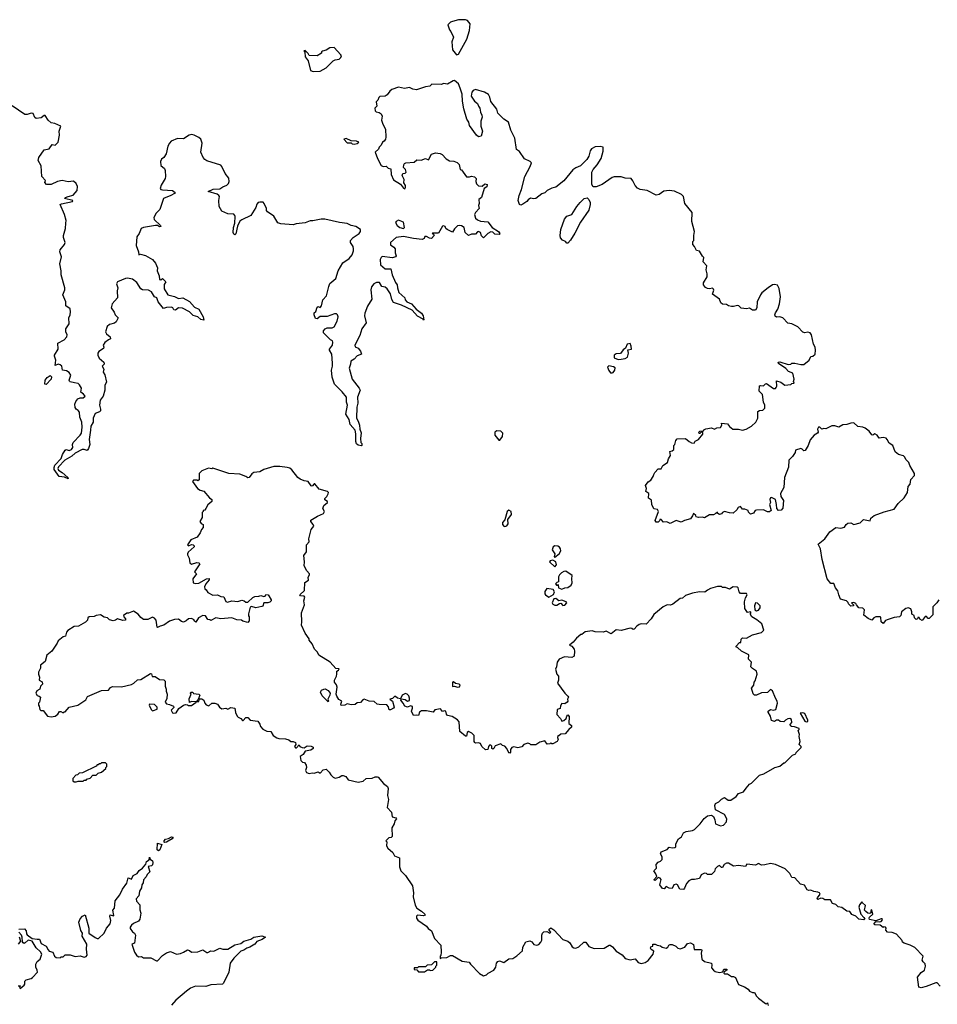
# Model space of a CAD drawing. Extents: x 2240384 to 2404287, y 351326 to 526670.
# Tile 76 of 256: x 2368101 to 2377246, y 361655 to 371467. Entities that reach past the tile are written whole.
import ezdxf

# ---------------------------------------------------------------- set-up
doc = ezdxf.new("R2010")
doc.units = 0

msp = doc.modelspace()

# ---------------------------------------------------------------- linework, layer by layer
at = {"layer": '0CON20XD'}
for points in [[(2372455, 371117.5), (2372475, 371122.5), (2372556.8, 371273.2), (2372585, 371360), (2372590, 371425), (2372565, 371460), (2372545, 371466.7), (2372475, 371466.7), (2372415, 371450), (2372395, 371443.3), (2372367.5, 371415), (2372383.3, 371365), (2372398.3, 371348.3), (2372423, 371293), (2372406.7, 371245), (2372415.9, 371165.9), (2372455, 371117.5)], [(2371025, 370948.8), (2371095, 370953.8), (2371155, 370987.5), (2371225, 371057.5), (2371245, 371067.5), (2371285, 371073.3), (2371300.7, 371089.3), (2371307.5, 371105), (2371302.5, 371115), (2371235, 371190), (2371193, 371187), (2371155, 371162.5), (2371118.3, 371151.7), (2371110, 371145), (2371108.3, 371131.7), (2371065, 371107.5), (2370985, 371110), (2370975, 371130), (2370945, 371160), (2370933, 371157), (2370941.7, 371141.7), (2370946.7, 371095), (2370977.5, 371057.5), (2371000.7, 370960.7), (2371025, 370948.8)], [(2376097, 366087), (2376082.5, 366195), (2376058.3, 366241.7), (2376125.9, 366294.1), (2376173.3, 366365), (2376235, 366406), (2376285, 366401.2), (2376321.7, 366408.3), (2376336.7, 366435), (2376355, 366450), (2376383, 366453), (2376415, 366438), (2376476, 366454), (2376510, 366485), (2376575.8, 366474.2), (2376585, 366500), (2376617.5, 366525), (2376715, 366562.5), (2376815, 366590), (2376857.5, 366645), (2376916.4, 366703.6), (2376950, 366755), (2376956.1, 366813.9), (2376975, 366840), (2376982.5, 366885), (2377017.5, 366925), (2377017.5, 366945), (2376973, 367023), (2376961.2, 367055), (2376935, 367082.5), (2376920.5, 367110.5), (2376909.5, 367119.5), (2376860, 367135), (2376825, 367160), (2376803.3, 367225), (2376767.3, 367247.3), (2376746.7, 367285), (2376736, 367296), (2376706.1, 367303.9), (2376665, 367297.5), (2376646.7, 367325), (2376625, 367340), (2376605, 367326.7), (2376595, 367330), (2376567.5, 367365), (2376527.5, 367397.5), (2376505, 367407.8), (2376455, 367414), (2376415, 367448), (2376385, 367446), (2376345, 367432), (2376305, 367431.2), (2376265, 367407.5), (2376225, 367421.2), (2376195, 367420), (2376135, 367390), (2376115, 367393.3), (2376095, 367386.7), (2376075.5, 367405.5), (2376062, 367405), (2376051.4, 367385), (2376057.5, 367355), (2376053.6, 367346.4), (2376017.5, 367325), (2375979.3, 367280.7), (2375958.8, 367225), (2375927.5, 367175), (2375915, 367170), (2375898.3, 367188.3), (2375885, 367192.5), (2375833.3, 367176.7), (2375830, 367155), (2375804, 367115), (2375765, 367076.7), (2375762.3, 367007.7), (2375722.5, 366905), (2375716.7, 366805), (2375682.5, 366745), (2375685.7, 366715.7), (2375713.8, 366675), (2375705, 366600), (2375690.7, 366579.3), (2375665, 366577.5), (2375647.5, 366595), (2375642, 366635), (2375632.5, 366685), (2375595, 366706.7), (2375585, 366702.5), (2375576.7, 366685), (2375582.5, 366655), (2375573.3, 366635), (2375590, 366575), (2375575, 366562.5), (2375555, 366562.5), (2375515, 366583.3), (2375445, 366580), (2375430, 366575), (2375415, 366550), (2375385, 366540), (2375365, 366560), (2375360, 366575), (2375329.3, 366589.3), (2375305, 366590), (2375285, 366616.7), (2375260, 366605), (2375248.3, 366581.7), (2375211.7, 366548.3), (2375175, 366551.2), (2375125, 366566.2), (2375104, 366556), (2375095, 366542.5), (2375075, 366537.5), (2375060, 366545), (2375055, 366560), (2375040, 366545), (2375015, 366533.3), (2374975, 366532.5), (2374925, 366502.5), (2374905, 366510), (2374865, 366507.5), (2374843, 366513), (2374840, 366525), (2374815, 366546.7), (2374806.7, 366523.3), (2374785, 366492.5), (2374725, 366477.5), (2374695, 366460), (2374645, 366477.5), (2374585, 366447.5), (2374551.7, 366461.7), (2374518.3, 366458.3), (2374495, 366487.5), (2374480, 366485), (2374478.3, 366471.7), (2374465, 366460), (2374445, 366460), (2374433.6, 366476.4), (2374467, 366567), (2374457, 366587), (2374421.2, 366591.2), (2374400, 366635), (2374397.7, 366677.7), (2374368.3, 366698.3), (2374370, 366745), (2374340, 366765), (2374347.5, 366795), (2374337.5, 366825), (2374365, 366861.2), (2374392, 366878), (2374415.9, 366914.1), (2374422, 366935), (2374431.2, 366955), (2374465, 366990), (2374495, 366990), (2374510, 367025), (2374557.5, 367055), (2374568.3, 367091.7), (2374586.4, 367123.6), (2374580, 367165), (2374605, 367170), (2374620, 367185), (2374620, 367225), (2374630, 367235), (2374640, 367275), (2374655, 367290), (2374735, 367292.5), (2374772.3, 367262.3), (2374795, 367251.2), (2374821.7, 367248.3), (2374833.9, 367266.1), (2374865, 367282.5), (2374910, 367335), (2374908.3, 367348.3), (2374895, 367360), (2374878.3, 367341.7), (2374871.7, 367341.7), (2374870, 367355), (2374880, 367365), (2374915, 367370), (2374920.7, 367379.3), (2374940.7, 367389.3), (2374995, 367400), (2375025, 367387.5), (2375048.8, 367401.2), (2375085, 367402), (2375100, 367425), (2375095, 367447.5), (2375155, 367440), (2375173.6, 367413.6), (2375207, 367387), (2375265, 367387.5), (2375305, 367377.5), (2375340, 367385), (2375395, 367416.7), (2375437.5, 367455), (2375458.8, 367495), (2375457.7, 367562.3), (2375475, 367572), (2375505.9, 367574.1), (2375526.7, 367595), (2375526.2, 367625), (2375513.9, 367653.9), (2375502.5, 367732.5), (2375470, 367765), (2375473, 367817), (2375485, 367822.5), (2375515, 367817.5), (2375532.5, 367837.5), (2375545, 367840), (2375615, 367793.3), (2375635, 367790), (2375641.7, 367801.7), (2375646.4, 367816.4), (2375645, 367867.5), (2375685, 367853.3), (2375725, 367824), (2375787.5, 367832.5), (2375795, 367840), (2375820, 367845), (2375812.5, 367862.5), (2375818, 367885), (2375805, 367943.8), (2375761.5, 367961.5), (2375735, 367992), (2375665, 368042), (2375660, 368055), (2375675, 368057.5), (2375758.3, 368031.7), (2375785, 368032.5), (2375797, 368043), (2375825, 368043.8), (2375885, 368030), (2375915, 368030), (2375967.5, 368075), (2375985, 368110), (2376007, 368113), (2376030, 368135), (2376032.5, 368175), (2376030, 368205), (2376012.5, 368235), (2375992.5, 368325), (2375980, 368345), (2375955, 368352.5), (2375925, 368347.5), (2375905, 368352.5), (2375855, 368407.5), (2375795, 368437.5), (2375755, 368442.5), (2375707.1, 368497.1), (2375677.3, 368507.3), (2375643.9, 368503.9), (2375631.7, 368511.7), (2375627.5, 368525), (2375632.5, 368545), (2375657.1, 368582.9), (2375673.8, 368635), (2375682, 368705), (2375669.3, 368789.3), (2375655, 368820), (2375625, 368828.8), (2375605, 368823.8), (2375560, 368795), (2375497.5, 368745), (2375482.5, 368725), (2375450, 368655), (2375446.1, 368593.9), (2375435, 368572.5), (2375403.6, 368573.6), (2375375, 368593.3), (2375345, 368586.2), (2375290.7, 368590.7), (2375267.5, 368615), (2375255, 368620), (2375215, 368607.5), (2375195, 368608.8), (2375166.4, 368616.4), (2375145, 368630), (2375105, 368633.3), (2375090, 368645), (2375075, 368682.5), (2375005, 368730), (2375018.3, 368771.7), (2375015, 368782.5), (2375005, 368790), (2374975, 368783.3), (2374955, 368786.7), (2374937, 368797), (2374917.5, 368825), (2374917.5, 368845), (2374952.5, 368905), (2374953, 368933), (2374942.5, 368975), (2374947.5, 369015), (2374912.5, 369055), (2374918.3, 369098.3), (2374905, 369110), (2374875, 369160), (2374845, 369167.5), (2374827, 369207), (2374810, 369225), (2374810, 369255), (2374820, 369265), (2374820, 369315), (2374827.5, 369355), (2374800, 369455), (2374802.5, 369545), (2374730, 369635), (2374716, 369705), (2374696.2, 369725), (2374627.7, 369757.7), (2374575, 369765.7), (2374521.3, 369758.7), (2374475, 369726), (2374445, 369718), (2374355, 369764.2), (2374285, 369776.2), (2374259.5, 369789.5), (2374235, 369813.3), (2374212.3, 369862.3), (2374195, 369883.3), (2374135, 369888.8), (2374095, 369901.2), (2374025, 369901.2), (2374005, 369893.3), (2373905, 369824.2), (2373845, 369801.2), (2373815, 369800), (2373804.5, 369825), (2373804.3, 369945.7), (2373816.8, 369973.2), (2373855, 370019.2), (2373895, 370082.5), (2373916.5, 370155), (2373917.5, 370195), (2373885, 370202.5), (2373835, 370200), (2373800.7, 370179.3), (2373785, 370160), (2373771.7, 370108.3), (2373753.8, 370075), (2373689.1, 370010.9), (2373645, 369992), (2373615, 369970), (2373525, 369860), (2373445, 369797.5), (2373405, 369787.5), (2373356.4, 369763.6), (2373335, 369742.5), (2373305, 369732.5), (2373243.6, 369686.4), (2373225, 369680), (2373192.3, 369687.7), (2373167, 369673), (2373156.4, 369653.6), (2373115, 369627.5), (2373095, 369620), (2373082.5, 369625), (2373070, 369665), (2373077.5, 369715), (2373103.3, 369775), (2373136.1, 369903.9), (2373190, 370005), (2373201.7, 370041.7), (2373190, 370055), (2373131.7, 370081.7), (2373081.7, 370151.7), (2373053.9, 370173.9), (2373036.7, 370285), (2372997.5, 370365), (2372972.5, 370445), (2372927.5, 370475), (2372866.2, 370535), (2372855, 370576.7), (2372795, 370652.5), (2372785.8, 370695.8), (2372771.7, 370721.7), (2372735, 370743.3), (2372645, 370770), (2372619.3, 370760.7), (2372608.8, 370745), (2372601.2, 370705), (2372632.5, 370655), (2372665, 370630), (2372672.5, 370605), (2372687.5, 370585), (2372693.3, 370545), (2372706.7, 370515), (2372710, 370495), (2372697.5, 370455), (2372696.7, 370405), (2372712.5, 370355), (2372700, 370305), (2372675, 370300), (2372652.5, 370315), (2372583, 370413), (2372577.5, 370445), (2372558.8, 370475), (2372528.8, 370578.8), (2372513.1, 370655), (2372509.4, 370725), (2372491.4, 370785), (2372475, 370827.5), (2372435, 370860), (2372421.7, 370858.3), (2372363.3, 370823.3), (2372325, 370830), (2372305, 370820), (2372207, 370823), (2372187, 370803), (2372145, 370796.7), (2372055, 370767.5), (2372020, 370775), (2371985, 370792.5), (2371935, 370781.2), (2371875, 370793.3), (2371809.5, 370770.5), (2371790, 370755), (2371765, 370717.5), (2371745, 370703.3), (2371689.3, 370700.7), (2371679.3, 370690.7), (2371670, 370665), (2371653, 370647), (2371660, 370605), (2371640, 370585), (2371645, 370560), (2371655, 370547.5), (2371685, 370543.3), (2371705, 370530), (2371713.3, 370505), (2371707.5, 370465), (2371720, 370425), (2371747.5, 370375), (2371750, 370295), (2371747.5, 370275), (2371733, 370257), (2371717.5, 370245), (2371702.5, 370215), (2371682.5, 370195), (2371676.7, 370175), (2371642.5, 370145), (2371666, 370085), (2371705, 370013.8), (2371725, 370003.8), (2371755, 370007.5), (2371775, 369987.5), (2371799.3, 369979.3), (2371803.3, 369925), (2371825, 369870), (2371896.4, 369826.4), (2371925, 369786.7), (2371938.8, 369781.2), (2371947.5, 369795), (2371945.7, 369815.7), (2371930.7, 369840.7), (2371932.5, 369875), (2371912.5, 369915), (2371920, 369935), (2371941.7, 369938.3), (2371951.7, 369948.3), (2371947.5, 369975), (2371927.5, 369995), (2371928.3, 370021.7), (2371937, 370033), (2371948.3, 370041.7), (2372031.7, 370048.3), (2372058.3, 370071.7), (2372101.7, 370068.3), (2372145, 370082.5), (2372175, 370070), (2372205, 370127.5), (2372245, 370140), (2372293, 370133), (2372313, 370123), (2372351.7, 370081.7), (2372385, 370060), (2372426.4, 370056.4), (2372460, 370045), (2372480, 370025), (2372490, 369975), (2372505, 369970), (2372555, 369900), (2372585, 369900), (2372605, 369907.5), (2372635, 369900), (2372650, 369885), (2372647.5, 369855), (2372655, 369830), (2372675, 369812.5), (2372711.7, 369808.3), (2372738.3, 369831.7), (2372760, 369825), (2372758.3, 369801.7), (2372730, 369785), (2372702.5, 369695), (2372677.5, 369675), (2372680, 369635), (2372672.5, 369615)], [(2368560.5, 369439.5), (2368564.2, 369465), (2368547, 369527), (2368504, 369625), (2368517.3, 369632.7), (2368627.5, 369655), (2368632.5, 369665), (2368547.5, 369685), (2368556.7, 369695), (2368583.3, 369705), (2368635, 369717.1), (2368673.8, 369765), (2368676.7, 369805), (2368663.3, 369835), (2368636.4, 369856.4), (2368585, 369850.9), (2368525, 369864.4), (2368477.5, 369855), (2368415, 369824.2), (2368370, 369825), (2368352.5, 369845), (2368360, 369865), (2368322.5, 369905), (2368315, 370010), (2368286.2, 370065), (2368292, 370095), (2368345, 370168.9), (2368395, 370179.2), (2368425, 370222.5), (2368455, 370216.7), (2368484.1, 370245.9), (2368499.1, 370315), (2368493.6, 370356.4), (2368512.5, 370405), (2368451.7, 370431.7), (2368415, 370438.8), (2368384.2, 370464.2), (2368355, 370510.8), (2368345, 370512.5), (2368315, 370490), (2368265, 370481.9), (2368252.4, 370492.4), (2368235, 370531.2), (2368215, 370534.2), (2368175, 370520.6), (2368153.1, 370523.1), (2368026.7, 370606.7)], [(2372672.5, 369615), (2372680, 369585), (2372642.5, 369545), (2372632.5, 369525), (2372645, 369490), (2372665, 369473.3), (2372695, 369460), (2372765, 369452.5), (2372810, 369395), (2372873.3, 369355), (2372887.5, 369335), (2372880, 369325), (2372835, 369328), (2372815, 369348.8), (2372795, 369351.4), (2372766.7, 369335), (2372725, 369292.5), (2372705, 369312.5), (2372692, 369345), (2372675, 369356), (2372665, 369353.8), (2372645, 369330), (2372605, 369328.8), (2372575, 369316.7), (2372540, 369345), (2372531.2, 369395), (2372505, 369411.2), (2372485, 369416.7), (2372465, 369412.5), (2372435, 369382.5), (2372415, 369350), (2372360, 369375), (2372347.5, 369387.5), (2372342.5, 369405), (2372325, 369412.5), (2372315, 369410), (2372275, 369340), (2372215, 369340), (2372212.5, 369335), (2372225, 369330), (2372232.5, 369315), (2372205, 369287.5), (2372185, 369290), (2372155, 369307.5), (2372140, 369305), (2372132.5, 369285), (2372112.3, 369277.7), (2372027.5, 369285), (2371925, 369306.9), (2371852.8, 369297.2), (2371796, 369245), (2371795, 369223.3), (2371829.1, 369199.1), (2371842, 369185), (2371844, 369145), (2371854, 369115), (2371848, 369105), (2371815, 369092.5), (2371715, 369105.7), (2371703.1, 369096.9), (2371693.5, 369076.5), (2371696.9, 369025), (2371745, 368985.6), (2371798.8, 368985), (2371813.1, 368925), (2371845, 368848.8), (2371864.5, 368824.5), (2371865.5, 368795), (2371879.3, 368749.3), (2371938.8, 368695), (2371944.2, 368675), (2371960, 368655), (2372005.4, 368635.4), (2372051.1, 368581.1), (2372105, 368543.8), (2372120.8, 368515), (2372130, 368475), (2372125, 368472.5), (2372121.2, 368481.2), (2372065, 368511.9), (2372011.2, 368571.2), (2371905, 368622.9), (2371825, 368647.5), (2371809.5, 368679.5), (2371795.7, 368735), (2371761.8, 368785), (2371745, 368801.8), (2371709.4, 368809.4), (2371687, 368847), (2371658.6, 368848.6), (2371631.2, 368835), (2371606.1, 368803.9), (2371600, 368775), (2371609.1, 368680.9), (2371568.8, 368611.2), (2371539.3, 368540.7), (2371538.8, 368515), (2371552.5, 368445), (2371510, 368385), (2371490, 368320), (2371442, 368225), (2371445, 368207.5), (2371473, 368193), (2371497.5, 368165), (2371507.5, 368135), (2371465, 368116.7), (2371435.8, 368084.2), (2371400, 368065), (2371398.5, 368035), (2371384.5, 367995), (2371414.4, 367884.4), (2371485, 367796.2), (2371494.3, 367775), (2371469.2, 367705), (2371470, 367645), (2371461.4, 367605), (2371458, 367495), (2371473.8, 367465), (2371486.7, 367425), (2371491.2, 367385), (2371505, 367350), (2371496.7, 367295), (2371500, 367255), (2371510, 367245), (2371510, 367225), (2371505, 367220), (2371475, 367227.5), (2371459.3, 367239.3), (2371450, 367265), (2371450.7, 367340.7), (2371443.3, 367375), (2371395, 367432.5), (2371384.2, 367484.2), (2371352.5, 367535), (2371368.8, 367625), (2371356.7, 367655), (2371358, 367705), (2371315, 367760), (2371238, 367835), (2371213.8, 367905), (2371210, 367975), (2371220, 368015), (2371220, 368045), (2371212, 368135), (2371190, 368175), (2371190, 368185), (2371217.1, 368225), (2371223.3, 368255), (2371217.7, 368267.7), (2371197.5, 368277.5), (2371130, 368345), (2371130, 368365), (2371145, 368387.5), (2371165, 368397.5), (2371215, 368396.7), (2371235, 368406.7), (2371265, 368462.5), (2371273.8, 368505), (2371270, 368525), (2371260, 368535), (2371237, 368537), (2371165, 368510), (2371095, 368510), (2371065, 368485.8), (2371050.5, 368490.5), (2371036.2, 368525), (2371037.5, 368545), (2371051.7, 368558.3), (2371065, 368602.5), (2371075, 368607.5), (2371095, 368600), (2371110, 368615), (2371122.5, 368675), (2371157.5, 368715), (2371180.7, 368809.3), (2371190.7, 368839.3), (2371250.7, 368889.3), (2371275, 368962.5), (2371320, 369045), (2371385, 369086.2), (2371414, 369125), (2371428, 369165), (2371428.8, 369185), (2371423.8, 369205), (2371398.8, 369245), (2371398.8, 369265), (2371423.6, 369296.4), (2371485, 369336.7), (2371496.2, 369355), (2371497, 369377), (2371452, 369405), (2371405, 369417.1), (2371365.9, 369435.9), (2371287.5, 369445), (2371142.3, 369477.7), (2371105, 369478.8), (2371023, 369463), (2370995, 369463.3), (2370945, 369442.5), (2370855, 369432.5), (2370825, 369423.3), (2370705, 369433.3), (2370675, 369442.5), (2370635, 369507.5), (2370570.7, 369550.7), (2370562.5, 369565), (2370562.5, 369585), (2370538.8, 369635), (2370527, 369647), (2370495, 369650), (2370477.5, 369645), (2370465, 369630), (2370453.8, 369595), (2370405, 369516.7), (2370315, 369474), (2370295, 369458), (2370272.1, 369407.9), (2370256.6, 369333.4), (2370245, 369322), (2370235, 369328), (2370230, 369345), (2370232.5, 369395), (2370245, 369440), (2370250, 369505), (2370246.1, 369516.1), (2370235, 369527.5), (2370175, 369533.3), (2370115, 369557.5), (2370090, 369605), (2370086.7, 369665), (2370092.5, 369705), (2370087.5, 369715), (2370068.9, 369728.9), (2369980, 369755), (2370030.7, 369779.3), (2370095, 369781.2), (2370125, 369802.5), (2370165, 369818.8), (2370183.3, 369835), (2370190, 369855), (2370185.9, 369885.9), (2370148.8, 369935), (2370116.2, 370005), (2370105, 370016.7), (2369965, 370060), (2369945, 370073.3), (2369928.8, 370095), (2369906, 370145), (2369920, 370235), (2369905, 370276.2), (2369885, 370293.3), (2369840, 370315), (2369815, 370322.5), (2369790, 370315), (2369735, 370280), (2369675, 370283.3), (2369612.5, 370255), (2369593.9, 370236.1), (2369577.5, 370205), (2369560.7, 370129.3), (2369537.5, 370095), (2369515, 370077.5), (2369503.8, 370055), (2369507.5, 370015), (2369543, 369983), (2369552.5, 369965), (2369553.3, 369905), (2369552.5, 369885), (2369511.7, 369818.3), (2369500, 369785), (2369507.5, 369775), (2369525, 369770.8), (2369625, 369765.7), (2369650, 369745), (2369642.5, 369735), (2369606.2, 369715), (2369533.3, 369685), (2369497.5, 369575), (2369460.7, 369539.3), (2369437.5, 369495), (2369442.5, 369475), (2369503.8, 369415), (2369506.7, 369405), (2369495, 369402.9), (2369474.4, 369414.4), (2369455.6, 369415.6), (2369335, 369397.5), (2369312.5, 369385), (2369292.5, 369335), (2369268.3, 369301.7), (2369263, 369217), (2369286.7, 369155), (2369290, 369125), (2369305, 369130), (2369355, 369116.7), (2369425, 369077.5), (2369455, 369040), (2369473.8, 368995), (2369470, 368965), (2369490, 368915), (2369495, 368877.5), (2369507, 368873), (2369525, 368887.5), (2369557.5, 368855), (2369541.7, 368828.3), (2369541.2, 368785), (2369576.1, 368726.1), (2369645, 368707.5), (2369685, 368688.6), (2369726.4, 368696.4), (2369795, 368658.8), (2369845, 368601.2), (2369885, 368582.5), (2369928.8, 368505), (2369937, 368473), (2369905, 368480), (2369875.9, 368505.9), (2369828.8, 368518.8), (2369793.3, 368555), (2369725, 368592.5), (2369685, 368594), (2369655, 368571.2), (2369637.5, 368575), (2369628.8, 368595), (2369615, 368601.2), (2369565, 368600), (2369535, 368587.5), (2369480, 368655), (2369466.7, 368695), (2369445, 368706.7), (2369413.3, 368755), (2369385, 368771.2), (2369325, 368773.8), (2369307.5, 368785), (2369269.5, 368849.5), (2369225, 368881.2), (2369175, 368891.2), (2369155, 368888.8), (2369077, 368853), (2369067.5, 368835), (2369080, 368795), (2369073.8, 368766.2), (2369076.2, 368695), (2369023.3, 368635), (2369013.8, 368595), (2369042.7, 368552.7), (2369054.2, 368524.2), (2369082.5, 368495), (2369063.3, 368455), (2369045.8, 368444.2), (2368995, 368430), (2368971.7, 368408.3), (2368956.7, 368355), (2368965, 368337.5), (2369002.5, 368305), (2369007.5, 368285), (2368985, 368276.7), (2368950.5, 368249.5), (2368932.5, 368225), (2368938.8, 368205), (2368935, 368190), (2368888.6, 368161.4), (2368878.8, 368145), (2368880, 368125), (2368894.3, 368094.3), (2368940, 368055), (2368943.3, 368045), (2368942.5, 368035), (2368924.1, 368014.1), (2368940, 367985), (2368933.8, 367955), (2368948.8, 367928.8), (2368968, 367855), (2368949.4, 367825), (2368950.8, 367775), (2368934.4, 367715.6), (2368903.9, 367673.9), (2368896.2, 367625), (2368906.7, 367585), (2368905, 367570), (2368895, 367557.5), (2368855, 367542.5), (2368832, 367495), (2368833.3, 367455), (2368809.2, 367415), (2368808.6, 367375), (2368792, 367285), (2368798.8, 367235), (2368786.7, 367193.3), (2368775, 367172.5), (2368745, 367183.3), (2368725, 367183.3), (2368653.1, 367146.9), (2368622.2, 367117.8), (2368551.2, 367078.8), (2368488.9, 367011.1), (2368482.5, 366995), (2368488.1, 366978.1), (2368525, 366955.4), (2368582, 366905), (2368585, 366890), (2368546.8, 366906.8), (2368495.6, 366915.6), (2368444.4, 366985), (2368443.6, 367005), (2368452.1, 367027.9), (2368515.7, 367095), (2368527.1, 367132.9), (2368555, 367177.5), (2368565, 367182.5), (2368595, 367174.3), (2368618.8, 367185), (2368630, 367205), (2368626.2, 367235), (2368635.8, 367255), (2368705, 367326), (2368715.7, 367345.7), (2368722.9, 367405), (2368720, 367455), (2368700, 367505), (2368696.7, 367555), (2368685, 367572.5), (2368662.5, 367585), (2368653.9, 367603.9), (2368652, 367635), (2368659.3, 367660.7), (2368680.7, 367689.3), (2368705, 367700), (2368735, 367697.5), (2368752.5, 367715), (2368737.5, 367735), (2368710, 367755), (2368716.2, 367795), (2368698.3, 367828.3), (2368685, 367840), (2368647.3, 367847.3), (2368605, 367856.7), (2368596.7, 367865), (2368593.3, 367875), (2368610, 367925), (2368595, 367950), (2368567.3, 367967.3), (2368527.5, 367975), (2368520, 368015), (2368505, 368028.6), (2368485, 368032.5), (2368455, 368020), (2368461.2, 368075), (2368446.7, 368115), (2368446.7, 368125), (2368486, 368185), (2368480, 368245), (2368543.3, 368275), (2368570, 368305), (2368573.3, 368325), (2368560, 368355), (2368560, 368385), (2368593.3, 368435), (2368592, 368495), (2368604.2, 368525), (2368608, 368555), (2368603.3, 368585), (2368560, 368615), (2368560, 368655), (2368531.2, 368725), (2368552, 368775), (2368552.5, 368795), (2368513.3, 368925), (2368513.8, 368965), (2368502, 369035), (2368518, 369105), (2368502, 369155), (2368503.8, 369175), (2368546.2, 369225), (2368556, 369245), (2368538, 369295), (2368538, 369315), (2368556.2, 369385), (2368560.5, 369439.5)], [(2371435, 370227.5), (2371465, 370233.3), (2371480, 370245), (2371456.4, 370256.4), (2371405, 370260), (2371355, 370282.5), (2371330, 370275), (2371365, 370240), (2371405, 370240), (2371415, 370230), (2371435, 370227.5)], [(2373565, 369240), (2373555, 369240), (2373540, 369255), (2373509.3, 369269.3), (2373492.3, 369292.3), (2373486.5, 369315), (2373495.5, 369375), (2373530.9, 369479.1), (2373552.5, 369507.5), (2373602.5, 369525), (2373653.9, 369606.1), (2373687.5, 369645), (2373727.5, 369685), (2373755, 369692.5), (2373772.5, 369675), (2373787.5, 369645), (2373787.5, 369625), (2373771.7, 369568.3), (2373689.3, 369450.7), (2373635, 369340), (2373591.2, 369268.8), (2373565, 369240)], [(2371925, 369384.4), (2371937.1, 369395), (2371925, 369448.8), (2371877.5, 369467.5), (2371852.5, 369455), (2371847.5, 369445), (2371863.3, 369415), (2371890, 369395), (2371925, 369384.4)], [(2374065, 368080), (2374095, 368082.5), (2374135, 368091.2), (2374160, 368105), (2374170, 368145), (2374163, 368177), (2374197.5, 368185), (2374196.2, 368215), (2374185, 368241.2), (2374154.2, 368235), (2374137.5, 368195), (2374115, 368176.2), (2374088.8, 368141.2), (2374044, 368136), (2374026.4, 368123.6), (2374026.7, 368096.7), (2374065, 368080)], [(2374005, 367946.2), (2374015, 367951.2), (2374032.5, 367975), (2374035, 367997.5), (2374018.8, 368008.8), (2373972.5, 368017.5), (2373960, 368005), (2373971.7, 367971.7), (2373989.3, 367949.3), (2374005, 367946.2)], [(2368365, 367830), (2368352.5, 367835), (2368356.2, 367875), (2368375, 367900), (2368405, 367920), (2368417, 367907), (2368413.8, 367885), (2368365, 367830)], [(2372885, 367277.5), (2372914.3, 367315), (2372917.1, 367345), (2372895, 367367.5), (2372855, 367370), (2372836.2, 367355), (2372838, 367325), (2372875, 367277.5), (2372885, 367277.5)], [(2371122.5, 366595), (2371132.5, 366625), (2371167.5, 366655), (2371170, 366665), (2371143.6, 366683.6), (2371142.5, 366695), (2371162.5, 366715), (2371177, 366743), (2371180, 366755), (2371170, 366765), (2371085, 366787.5), (2371041.7, 366841.7), (2371035, 366842.5), (2371015, 366818.8), (2371005, 366823.3), (2370975, 366863.3), (2370935, 366871.2), (2370895, 366888.8), (2370874.1, 366904.1), (2370815, 366982.5), (2370795, 366996.7), (2370766.1, 367006.1), (2370695, 367013.8), (2370635, 367013.3), (2370534.2, 366985.8), (2370495, 366961.2), (2370436.1, 366953.9), (2370415, 366942.5), (2370387.5, 366905), (2370375, 366902.5), (2370356, 366916), (2370296.4, 366936.4), (2370185, 366943.3), (2370025, 366997.5), (2370015, 366992.5), (2369983, 366997), (2369915, 366970), (2369890, 366945), (2369888.3, 366881.7), (2369875, 366872.5), (2369867.5, 366877.5), (2369833, 366877), (2369822.5, 366865), (2369873.6, 366793.6), (2369898.3, 366778.3), (2369935, 366767.5), (2369991.7, 366701.7), (2370016.7, 366686.7), (2370016.7, 366665), (2369977, 366633), (2369957.5, 366595), (2369945, 366580), (2369930, 366575), (2369930, 366565), (2369920, 366555), (2369920, 366505), (2369897.5, 366465), (2369910, 366445), (2369930, 366435), (2369930, 366405), (2369913, 366387), (2369900, 366355), (2369869.3, 366310.7), (2369807, 366283), (2369772.5, 366235), (2369785, 366222.5), (2369815, 366236.7), (2369830, 366235), (2369840, 366225), (2369840, 366215), (2369780.7, 366159.3), (2369772.5, 366145), (2369773, 366133), (2369791.7, 366101.7), (2369797.5, 366055), (2369815, 366042.5), (2369865, 366056.7), (2369885.8, 366055.8), (2369896.2, 366045), (2369842.5, 365965), (2369862.5, 365945), (2369827.5, 365895), (2369830, 365855), (2369855, 365847.5), (2369885, 365851.2), (2369964.5, 365895.5), (2369989.7, 365899.7), (2369990, 365885), (2369955.8, 365845), (2369942.9, 365815), (2369946.4, 365796.4), (2369960, 365785), (2369975, 365757.5), (2370025, 365732.5), (2370073, 365737), (2370105, 365720), (2370137, 365717), (2370155, 365670), (2370171.7, 365661.7), (2370215, 365677.5), (2370275, 365668.8), (2370315, 365682.5), (2370336.7, 365676.7), (2370355, 365662.5), (2370375, 365662.5), (2370425, 365710), (2370445, 365720), (2370485, 365722.5), (2370505, 365730), (2370535, 365720), (2370546.4, 365723.6), (2370555, 365740), (2370577, 365737), (2370582.5, 365725), (2370606.7, 365685), (2370607.5, 365675), (2370595, 365663.3), (2370575, 365656.7), (2370535, 365656.2), (2370525.8, 365624.2), (2370515, 365620), (2370455, 365606.7), (2370411.7, 365618.3), (2370397.7, 365612.3), (2370380, 365545), (2370380, 365525), (2370387.5, 365515), (2370386.7, 365475), (2370375, 365460), (2370325, 365472.5), (2370311.7, 365481.7), (2370265, 365486.7), (2370215, 365506.2), (2370105, 365496.7), (2370055, 365507.5), (2370005, 365480), (2369997, 365487), (2369975, 365490), (2369952.5, 365525), (2369925, 365531.2), (2369882.5, 365505), (2369857, 365463), (2369840, 365475), (2369840, 365485), (2369815, 365500), (2369785, 365496.7), (2369760, 365475), (2369735, 365463.8), (2369715, 365470), (2369685, 365493.3), (2369645, 365490), (2369595, 365473.3), (2369536.1, 365433.9), (2369500, 365425), (2369475, 365410), (2369470, 365415), (2369461.7, 365481.7), (2369445, 365502.5), (2369425, 365512.5), (2369379.3, 365490.7), (2369335, 365491.2), (2369308.3, 365508.3), (2369283, 365543), (2369235, 365572.5), (2369185, 365552.5), (2369168.3, 365551.7), (2369135, 365530), (2369137.5, 365515), (2369156.7, 365495), (2369155, 365482.5), (2369130.7, 365480.7), (2369075, 365497.5), (2369057.7, 365482.3), (2369034.1, 365475.9), (2368995.7, 365485.7), (2368975, 365506), (2368942.3, 365512.3), (2368905, 365536), (2368865, 365530), (2368845, 365520), (2368793, 365517), (2368780, 365505), (2368777, 365483), (2368757, 365463), (2368685.9, 365424.1), (2368645, 365420), (2368580.7, 365379.3), (2368567.5, 365365), (2368556.7, 365325), (2368533.9, 365316.1), (2368485, 365277.5), (2368476.1, 365253.9), (2368422.5, 365175), (2368373.3, 365135), (2368355, 365070), (2368310, 365035), (2368310, 365005), (2368290, 364965), (2368288, 364945), (2368297.5, 364915), (2368294.1, 364884.1), (2368325, 364870), (2368327.5, 364845), (2368307.5, 364825), (2368302.5, 364795), (2368271.7, 364778.3), (2368263.3, 364755), (2368275, 364732.5), (2368296.7, 364726.7), (2368310, 364715), (2368300, 364665), (2368290, 364655), (2368290, 364635), (2368297, 364627), (2368303, 364593), (2368313, 364583), (2368335, 364582.5), (2368378.1, 364528.1), (2368415, 364518.6), (2368453.2, 364526.8), (2368480, 364545), (2368498.3, 364571.7), (2368511.7, 364571.7), (2368535, 364560), (2368545, 364570), (2368555, 364570), (2368593, 364617), (2368680, 364635), (2368760.3, 364689.7), (2368776.4, 364723.6), (2368915, 364783.3), (2368985.9, 364784.1), (2369007, 364813), (2369025, 364822.5), (2369115, 364817.5), (2369215, 364842.5), (2369240, 364855), (2369275, 364887.5), (2369307, 364893), (2369405, 364952.5), (2369415, 364950), (2369423, 364923), (2369451.7, 364921.7), (2369493, 364893), (2369537, 364887), (2369550, 364875), (2369552.5, 364825), (2369562.5, 364795), (2369560, 364775), (2369572.5, 364745), (2369566.1, 364703.9), (2369550, 364665), (2369565, 364648), (2369595, 364643.3), (2369632.5, 364625), (2369636.7, 364613.3), (2369612.5, 364585), (2369625, 364561.2), (2369635, 364556.2), (2369660.7, 364559.3), (2369687, 364603), (2369735, 364636.2), (2369755, 364641.2), (2369775, 364640), (2369785, 364632.5), (2369815, 364633.3), (2369860, 364665), (2369860, 364670), (2369815, 364672.5), (2369792.5, 364662.5), (2369791.2, 364698.8), (2369810, 364745), (2369802.5, 364755), (2369806.7, 364766.7), (2369827, 364767), (2369832.5, 364752.5), (2369886.4, 364746.4), (2369897, 364737), (2369878.3, 364691.7), (2369860, 364670), (2369885, 364672.5), (2369891.7, 364698.3), (2369915, 364700), (2369937.5, 364687.5), (2369948, 364655), (2369960.8, 364640.8), (2369985, 364630), (2370015, 364657.5), (2370045, 364656.7), (2370072.5, 364645), (2370093.3, 364615), (2370115, 364600), (2370155, 364607.5), (2370175, 364597.5), (2370205, 364613.3), (2370245, 364607.5), (2370251.8, 364561.8), (2370267.7, 364527.7), (2370277.5, 364515), (2370303.6, 364503.6), (2370322.5, 364485), (2370330, 364485), (2370355, 364512.5), (2370375, 364512.5), (2370398.3, 364488.3), (2370476.1, 364476.1), (2370495.9, 364445.9), (2370500, 364425), (2370525, 364396.7), (2370565, 364377.5), (2370605, 364372.5), (2370627.5, 364335), (2370665, 364310), (2370685, 364302.5), (2370751.7, 364301.7), (2370785, 364290), (2370803, 364273), (2370825, 364273.3), (2370850, 364265), (2370852.5, 364245), (2370841.2, 364225), (2370850.5, 364210.5), (2370858.8, 364211.2), (2370885, 364240), (2370892.5, 364225), (2370915, 364212.9), (2370937.3, 364212.7), (2370965, 364232.5), (2371005, 364226.7), (2371025, 364217.5), (2371027.5, 364205), (2371001.2, 364188.8), (2370945, 364178.8), (2370926, 364144), (2370897.5, 364125), (2370902.5, 364085), (2370919.3, 364069.3), (2370940, 364065), (2370957, 364037), (2370960, 364015), (2370951.2, 363985), (2370958.8, 363965), (2370985, 363953.8), (2371015, 363962.5), (2371035, 363957.5), (2371075, 363972.5), (2371095, 363960), (2371125, 363992.5), (2371155, 363997.5), (2371185, 363970), (2371200.7, 363940.7), (2371225, 363917.5), (2371245, 363907.5), (2371285, 363917.5), (2371310, 363935), (2371325, 363936.7), (2371350, 363925), (2371375, 363892.5), (2371475, 363867.5), (2371525, 363880), (2371553, 363907), (2371615, 363907.5), (2371645, 363922.5), (2371663, 363923), (2371675, 363917.5), (2371727.5, 363855), (2371766, 363825), (2371772.5, 363805), (2371767.5, 363735), (2371777.5, 363695), (2371762.5, 363615), (2371805, 363570), (2371813.6, 363523.6), (2371850, 363515), (2371857.5, 363505), (2371840, 363485), (2371832.5, 363455), (2371810, 363415), (2371811.7, 363328.3), (2371801.7, 363318.3), (2371780, 363315), (2371750, 363285), (2371760, 363275), (2371757.5, 363235), (2371770.7, 363210.7), (2371818.3, 363168.3), (2371837.5, 363135), (2371886.7, 363115), (2371886.7, 363025), (2371900, 362985), (2371945, 362940), (2372015.8, 362835), (2372025.6, 362765), (2372022.9, 362725), (2372042.4, 362642.4), (2372058.8, 362615), (2372106.2, 362585), (2372140, 362555), (2372142.5, 362545), (2372125, 362536.7), (2372065, 362542.5), (2372056.7, 362533.3), (2372056.7, 362515), (2372070, 362495), (2372155, 362432.5), (2372170.7, 362410.7), (2372206.4, 362386.4), (2372235, 362310), (2372297.5, 362245), (2372302.5, 362175), (2372297.5, 362142.5), (2372290, 362135), (2372291.7, 362111.7), (2372305, 362120), (2372359.3, 362120.7), (2372395, 362142.5), (2372415, 362142.5), (2372510, 362085), (2372580, 362075), (2372592.5, 362055), (2372685, 361962.5), (2372725, 361940), (2372755, 361950), (2372770, 361965), (2372827.5, 361995), (2372846.7, 362025), (2372853.3, 362065), (2372865, 362082.5), (2372883, 362087), (2372926.4, 362073.6), (2372975, 362107.5), (2373015, 362112.5), (2373055, 362137.5), (2373110.7, 362189.3), (2373116.2, 362225), (2373145, 362278.8), (2373185, 362287.5), (2373206.4, 362276.4), (2373225, 362252.5), (2373255, 362243.8), (2373275, 362250), (2373295.8, 362274.2), (2373303.3, 362295), (2373303.8, 362345), (2373310, 362365), (2373325, 362376.7), (2373355, 362382.5), (2373385.7, 362364.3), (2373393.3, 362375), (2373377.5, 362395), (2373377.5, 362405), (2373393.6, 362416.4), (2373425, 362396.2), (2373515, 362300), (2373563, 362283), (2373585, 362266.7), (2373607.7, 362227.7), (2373625, 362216.7), (2373645, 362216.2), (2373672.7, 362227.3), (2373725, 362274.2)], [(2376433.6, 362533.6), (2376395, 362550), (2376375, 362580), (2376345, 362582.5), (2376295, 362620), (2376258.3, 362628.3), (2376235, 362650), (2376200, 362660), (2376180, 362695), (2376125, 362697.5), (2376105, 362710), (2376085, 362712.5), (2376055, 362700), (2376050, 362705), (2376052.5, 362715), (2376077, 362753), (2376072.5, 362765), (2376055, 362773.8), (2376015, 362778.8), (2375985, 362793.3), (2375965, 362790), (2375947.5, 362795), (2375923, 362843), (2375881.7, 362851.7), (2375827, 362917), (2375795, 362920), (2375775, 362960), (2375730, 363005), (2375635, 363050), (2375585, 363057.5), (2375526.4, 363043.6), (2375495, 363042.5), (2375465, 363060), (2375433, 363043), (2375348.3, 363051.7), (2375335, 363030), (2375265, 363040), (2375215, 363032.5), (2375165, 363062.5), (2375145, 363062.5), (2375121.7, 363048.3), (2375105, 363020), (2375095, 363020), (2375075, 363040), (2375055, 363027.5), (2375032.5, 363005), (2375025, 362980), (2374995, 362950), (2374955, 362950), (2374945, 362960), (2374925, 362962.5), (2374893.6, 362946.4), (2374875, 362910), (2374825, 362897.5), (2374795, 362897.5), (2374770, 362885), (2374745, 362860), (2374727, 362813), (2374715, 362800), (2374681.7, 362801.7), (2374657.5, 362845), (2374645, 362852.5), (2374620, 362845), (2374605, 362810), (2374575, 362812.5), (2374545, 362830), (2374525, 362807.5), (2374508.3, 362808.3), (2374480, 362845), (2374492.5, 362897.5), (2374485, 362912.5), (2374462.5, 362917.5), (2374435, 362890), (2374420, 362895), (2374451.7, 362928.3), (2374442.5, 362955), (2374420, 362985), (2374446.4, 363013.6), (2374445, 363050), (2374465, 363072.5), (2374488.8, 363081.2), (2374502.9, 363097.1), (2374504.2, 363124.2), (2374486.7, 363155), (2374492.5, 363175), (2374552.7, 363197.3), (2374575, 363220.8), (2374605, 363214.2), (2374631.7, 363218.3), (2374638.8, 363225), (2374640, 363255), (2374667.5, 363305), (2374696.7, 363323.3), (2374715, 363362.5), (2374743.6, 363376.4), (2374805, 363387.5), (2374825, 363397.5), (2374882.5, 363455), (2374921.7, 363508.3), (2374955, 363533.3), (2374995, 363540), (2375015, 363526.7), (2375030, 363495), (2375035, 363452.5), (2375084.7, 363434.6), (2375115, 363441.5), (2375145.3, 363475), (2375149.5, 363505), (2375125, 363545.8), (2375034.2, 363594.2), (2375028.8, 363635), (2375033.9, 363656.1), (2375068.3, 363671.7), (2375095, 363700), (2375123.6, 363716.4), (2375160.5, 363690.4), (2375189.5, 363690.4), (2375242.5, 363725), (2375265, 363757.5), (2375315, 363772.5), (2375340, 363810), (2375375, 363850), (2375395, 363857.5), (2375475, 363937.5), (2375517.7, 363952.3), (2375626.4, 364013.6), (2375675, 364030), (2375715, 364060), (2375725, 364060), (2375801.7, 364138.3), (2375835, 364150), (2375840, 364165), (2375890, 364215), (2375890, 364225), (2375870, 364245), (2375880, 364275), (2375870, 364325), (2375872.5, 364345), (2375860, 364385), (2375870, 364395), (2375870, 364405), (2375821.7, 364421.7), (2375793, 364423), (2375781.7, 364431.7), (2375780, 364445), (2375797.5, 364465), (2375793, 364493), (2375775, 364502.5), (2375755, 364500), (2375731.7, 364488.3), (2375715, 364470), (2375680, 364475), (2375665, 364487.5), (2375645, 364487.5), (2375625, 364472.5), (2375592.5, 364485), (2375582.5, 364525), (2375560, 364565), (2375560, 364575), (2375585, 364592.5), (2375615, 364588), (2375636, 364594), (2375653.8, 364655), (2375651.2, 364675), (2375632.5, 364705), (2375605, 364780), (2375585, 364793.3), (2375555, 364763.8), (2375495, 364757.5), (2375445, 364737.5), (2375425, 364737.5), (2375409.3, 364749.3), (2375393.3, 364806.7), (2375417.5, 364835), (2375422.5, 364865), (2375431.7, 364878.3), (2375451.2, 364945), (2375443.3, 364975), (2375405, 365001.2), (2375387, 365017), (2375395.8, 365065), (2375363.8, 365095), (2375368.3, 365138.3), (2375293.9, 365173.9), (2375255, 365210), (2375240, 365215), (2375240, 365225), (2375275, 365260), (2375288.3, 365261.7), (2375290, 365295), (2375303, 365307), (2375345, 365302.5), (2375403, 365337), (2375495, 365359.4), (2375516.5, 365385), (2375497.4, 365447.4), (2375447.7, 365487.7), (2375397.5, 365515), (2375380, 365545), (2375387, 365553), (2375386.4, 365566.4), (2375355, 365560), (2375328.3, 365598.3), (2375326.1, 365666.1), (2375334.4, 365705.6), (2375350, 365735), (2375345, 365750), (2375285, 365750), (2375270, 365765), (2375262.5, 365805), (2375253, 365813), (2375210, 365815), (2375175, 365793.3), (2375135, 365807.5), (2375105, 365810), (2375095, 365817.5), (2375055, 365820), (2374985, 365797.5), (2374955, 365782.5), (2374929.3, 365760.7), (2374875, 365766.7), (2374805, 365752.5), (2374735, 365730), (2374706.1, 365703.9), (2374685, 365700), (2374608.8, 365641.2), (2374588.3, 365631.7), (2374555, 365637.5), (2374515, 365617.5), (2374420.7, 365539.3), (2374393, 365497), (2374346.1, 365443.9), (2374295, 365446.2), (2374275, 365440), (2374250, 365425), (2374225, 365392.5), (2374215, 365390), (2374201.7, 365401.7), (2374185, 365402.5), (2374095, 365380), (2374045, 365386), (2373995, 365346), (2373946.2, 365373.8), (2373915, 365362.5), (2373835, 365367.5), (2373805, 365377.5), (2373735, 365367.5), (2373705, 365340), (2373695, 365340), (2373650, 365305), (2373616.4, 365263.6), (2373580, 365235), (2373605, 365222.5), (2373626.7, 365195), (2373631.2, 365175), (2373627.5, 365125), (2373605, 365111.2), (2373530.7, 365119.3), (2373477, 365093), (2373457.5, 365065), (2373451.7, 365018.3), (2373442.5, 364995), (2373453.3, 364945), (2373470, 364925), (2373470, 364885), (2373460, 364855), (2373532.5, 364755), (2373565, 364727.5), (2373570, 364715), (2373560, 364695), (2373562.5, 364675), (2373557.5, 364665), (2373535, 364650), (2373505, 364652.5), (2373489.5, 364630.5), (2373487.5, 364602.5), (2373457.5, 364592.5), (2373454.6, 364544.6), (2373491.2, 364505), (2373505, 364477.5), (2373525, 364482.5), (2373547.5, 364505), (2373553.3, 364526.7), (2373565, 364540), (2373577, 364523), (2373572.5, 364455), (2373600, 364435), (2373601.7, 364418.3), (2373572.5, 364395), (2373538.3, 364351.7), (2373493, 364347), (2373475, 364330), (2373465, 364330), (2373460, 364315), (2373467.5, 364295), (2373456.1, 364273.9), (2373415, 364250), (2373405, 364250), (2373395, 364260), (2373385, 364250), (2373358.3, 364248.3), (2373335, 364280), (2373285, 364267.5), (2373245, 364240), (2373195, 364240), (2373185, 364252.5), (2373165, 364256.2), (2373126.4, 364243.6), (2373105, 364222.5), (2373065, 364210), (2373025, 364220.6), (2373005.4, 364214.6), (2372992.9, 364195), (2372993, 364167), (2372985, 364157.5), (2372975, 364160), (2372955, 364206), (2372935, 364226.2), (2372913, 364233), (2372895, 364250), (2372839.3, 364230.7), (2372827.5, 364205), (2372815, 364197.5), (2372807.5, 364205), (2372806.4, 364226.4), (2372796, 364236), (2372784, 364236), (2372773.3, 364225), (2372767.5, 364195), (2372745, 364190), (2372707.5, 364225), (2372693.3, 364253.3), (2372675, 364262.5), (2372645, 364257.5), (2372637.5, 364265), (2372630, 364275), (2372630, 364335), (2372607.9, 364357.9), (2372575, 364373.8), (2372561.2, 364365), (2372555, 364327.5), (2372545, 364326.7), (2372487.5, 364375), (2372481.7, 364471.7), (2372465, 364490), (2372411.7, 364521.7), (2372365, 364533.3), (2372353.3, 364545), (2372347.5, 364575), (2372335, 364580), (2372315, 364572.5), (2372295, 364600), (2372240, 364590), (2372223, 364567), (2372155, 364580), (2372105, 364580), (2372086.7, 364565), (2372076.1, 364533.9), (2372055, 364537.5), (2372025, 364532.5), (2372004.4, 364575), (2372017.5, 364605), (2372014.3, 364624.3), (2371995, 364630), (2371965, 364616), (2371938.8, 364625), (2371924.5, 364655), (2371900, 364685), (2371901.7, 364698.3), (2371942.1, 364692.1), (2371965, 364676.2), (2371985, 364683.3), (2371986.9, 364705), (2371978.6, 364728.6), (2371963.8, 364745), (2371945, 364750.8), (2371912.5, 364735), (2371895, 364700), (2371865.6, 364705.6), (2371845, 364723.3), (2371837, 364723), (2371817, 364703), (2371790, 364695), (2371816.2, 364675), (2371832, 364615), (2371826.2, 364605), (2371795, 364590), (2371785, 364590), (2371778.3, 364618.3), (2371758.8, 364638.8), (2371685, 364641.2), (2371665, 364647.5), (2371633.5, 364673.5), (2371585, 364675.7), (2371535.5, 364694.5), (2371520.6, 364689.4), (2371496.1, 364663.9), (2371465, 364660), (2371445, 364642.5), (2371405, 364640), (2371365, 364650), (2371340, 364635), (2371305, 364632.5), (2371301.2, 364645), (2371312.5, 364675), (2371282.3, 364692.3), (2371262.5, 364725), (2371256.7, 364745), (2371265.9, 364815.9), (2371258.3, 364838.3), (2371237.5, 364865), (2371240, 364885), (2371260, 364925), (2371261.2, 364945), (2371262.5, 364975), (2371280, 364985), (2371285, 364996.7), (2371251.2, 365001.2), (2371195, 365066.2), (2371083.8, 365135), (2371070, 365165), (2371040, 365195), (2371016.1, 365246.1), (2370987.5, 365285), (2370986.1, 365296.1), (2370945, 365352.5), (2370910, 365435), (2370914, 365465), (2370910, 365555), (2370940, 365635), (2370932.5, 365675), (2370943.6, 365713.6), (2370935, 365723.3), (2370900, 365725), (2370893.3, 365735), (2370940.7, 365779.3), (2370943, 365857), (2370978.8, 365881.2), (2370977, 365913), (2370990, 365935), (2370990, 365945), (2370963.9, 365973.9), (2370936.7, 366025), (2370940, 366065), (2370933.6, 366126.4), (2370960, 366165), (2370960, 366235), (2370986.7, 366265), (2370983.3, 366295), (2371006.7, 366385), (2371031.7, 366418.3), (2371026.7, 366435), (2371001.2, 366465), (2371001.4, 366478.6), (2371069.3, 366520.7), (2371127.5, 366545), (2371140, 366565), (2371122.5, 366595)], [(2372935, 366415.8), (2372955, 366422), (2372967.7, 366442.3), (2372966.7, 366485), (2373003.8, 366535), (2372998.8, 366565), (2372975, 366578), (2372960.8, 366565), (2372936.1, 366483.9), (2372912.2, 366455), (2372914.4, 366435), (2372925, 366421.4), (2372935, 366415.8)], [(2373435, 366110), (2373477.1, 366142.9), (2373493.3, 366175), (2373490.6, 366195), (2373480.3, 366210.3), (2373465, 366219.4), (2373435.9, 366224.1), (2373416.2, 366213.8), (2373408.8, 366185), (2373433.8, 366145), (2373427.5, 366115), (2373435, 366110)], [(2373435, 366013.3), (2373451.4, 366035), (2373445, 366063.8), (2373415, 366080), (2373387.5, 366075), (2373380, 366065), (2373435, 366013.3)], [(2377260, 365685), (2377242.5, 365655), (2377200, 365615), (2377200, 365535), (2377165, 365500), (2377155, 365500), (2377138.3, 365518.3), (2377125, 365520), (2377095, 365480), (2377071.7, 365491.7), (2377065, 365510), (2377051.7, 365508.3), (2377050, 365495), (2377035, 365490), (2377020, 365505), (2377015, 365530), (2376993, 365543), (2376993, 365567), (2376982, 365595), (2376955, 365606.2), (2376931.2, 365598.8), (2376887.5, 365565), (2376881.7, 365528.3), (2376870, 365515), (2376815, 365511.2), (2376745, 365487.5), (2376730.5, 365479.5), (2376705, 365450), (2376686.7, 365465), (2376683, 365513), (2376677, 365517), (2376632.7, 365517.3), (2376614, 365506), (2376595, 365483.3), (2376558.3, 365498.3), (2376513.9, 365533.9), (2376520, 365585), (2376505, 365603.8), (2376465, 365607.5), (2376440, 365635), (2376435, 365650), (2376415, 365660), (2376390, 365655), (2376410, 365635), (2376410, 365625), (2376385, 365622.5), (2376360, 365645), (2376358.3, 365658.3), (2376340, 365675), (2376281.7, 365691.7), (2376263.3, 365735), (2376256, 365776), (2376232.5, 365805), (2376215, 365850), (2376185, 365847.5), (2376147.5, 365895), (2376097, 366087)], [(2373505, 365792.5), (2373533, 365807), (2373565, 365810), (2373596.4, 365833.6), (2373607.5, 365855), (2373602.5, 365895), (2373607, 365927), (2373545, 365970), (2373523, 365967), (2373500, 365955), (2373480, 365935), (2373470, 365915), (2373470, 365865), (2373455, 365860), (2373440, 365845), (2373455, 365830), (2373468.3, 365838.3), (2373470, 365805), (2373505, 365792.5)], [(2373375, 365712.5), (2373420, 365740), (2373431.2, 365765), (2373418, 365788), (2373355, 365800), (2373335, 365767.5), (2373334, 365745), (2373340, 365735), (2373375, 365712.5)], [(2373515, 365629.2), (2373535, 365631.9), (2373552.5, 365655), (2373546.7, 365666.7), (2373505, 365683.3), (2373475, 365676), (2373445, 365700), (2373423.6, 365696.4), (2373408, 365655), (2373413.2, 365643.2), (2373435, 365632), (2373455, 365634.2), (2373480.5, 365649.5), (2373495, 365651.2), (2373515, 365629.2)], [(2375445, 365575.6), (2375465, 365582.9), (2375482.1, 365605), (2375481.5, 365625), (2375455, 365654), (2375435, 365656.2), (2375423.1, 365625), (2375426.7, 365586.7), (2375445, 365575.6)], [(2371175, 364670), (2371115, 364730), (2371100, 364765), (2371110, 364785), (2371133, 364797), (2371145, 364797.5), (2371175, 364783.3), (2371193.8, 364755), (2371193.3, 364735), (2371172.5, 364695), (2371180, 364675), (2371175, 364670)], [(2372465, 364816), (2372485, 364818.8), (2372490.8, 364835), (2372481.2, 364845), (2372443, 364853), (2372425, 364868.8), (2372415, 364866.7), (2372415, 364821.2), (2372435, 364826.7), (2372465, 364816)], [(2369425, 364581.2), (2369435, 364582), (2369470, 364595), (2369470, 364615), (2369443.3, 364643.3), (2369394, 364646), (2369390, 364635), (2369412.5, 364592.5), (2369425, 364581.2)], [(2375939.3, 364469.3), (2375955, 364473.8), (2375955.8, 364485.8), (2375925, 364552.5), (2375905, 364561.2), (2375880, 364555), (2375925, 364477.5), (2375939.3, 364469.3)], [(2368665, 363872.5), (2368685, 363880), (2368735, 363880), (2368745, 363890), (2368765, 363890), (2368771.7, 363898.3), (2368805, 363910), (2368831.7, 363938.3), (2368865, 363940), (2368881.7, 363958.3), (2368915, 363970), (2368960, 364005), (2368960, 364015), (2368970, 364025), (2368968.3, 364048.3), (2368955, 364060), (2368915, 364060), (2368905, 364050), (2368895, 364050), (2368885, 364040), (2368875, 364040), (2368865, 364030), (2368727, 363963), (2368695, 363960), (2368677, 363943), (2368661.7, 363938.3), (2368630, 363905), (2368631.7, 363881.7), (2368643, 363873), (2368665, 363872.5)], [(2369546.2, 363266.2), (2369540.5, 363270.4), (2369542.5, 363285), (2369555, 363301.2), (2369585, 363308), (2369615, 363324), (2369629.3, 363319.3), (2369620, 363305), (2369565, 363270), (2369546.2, 363266.2)], [(2369485, 363184.6), (2369471.9, 363195), (2369475, 363260), (2369518.3, 363248.3), (2369497.2, 363195), (2369485, 363184.6)], [(2368093.8, 362405), (2368148.3, 362408.3), (2368167, 362387), (2368168.3, 362358.3), (2368177, 362347), (2368225, 362312.5), (2368275, 362303.3), (2368300, 362305), (2368315, 362260), (2368366, 362236), (2368385, 362197.5), (2368396.4, 362186.4), (2368430, 362175), (2368447.5, 362135), (2368465, 362122.5), (2368505, 362120), (2368515, 362130), (2368535, 362130), (2368555, 362150), (2368605, 362147.5), (2368655, 362133.3), (2368705, 362140), (2368745, 362126.7), (2368765, 362132.5), (2368773.3, 362145), (2368766.7, 362205), (2368768.8, 362255), (2368723.3, 362335), (2368728, 362365), (2368710, 362390), (2368692.3, 362472.3), (2368703.9, 362506.1), (2368727.5, 362535), (2368755, 362547.5), (2368790, 362415), (2368788.8, 362365), (2368855, 362321.2), (2368875, 362311.2), (2368887.5, 362312.5), (2368942.5, 362365), (2368965, 362412.5), (2369003.6, 362456.4), (2369008.8, 362491.2), (2368998.8, 362535), (2369003.6, 362546.4), (2369035, 362537.5), (2369038.3, 362541.7), (2369030, 362595), (2369045.6, 362614.4), (2369053.3, 362685), (2369098.8, 362745), (2369125, 362802.5), (2369168.3, 362861.7), (2369182.5, 362915), (2369193, 362913), (2369216.1, 362903.9), (2369230.7, 362939.3), (2369270.5, 362959.6), (2369291.7, 362988.3), (2369325, 363013.3), (2369358.3, 363051.7), (2369365, 363080), (2369390, 363095), (2369395, 363120), (2369401.7, 363101.7), (2369426.4, 363086.4), (2369429.7, 363069.7), (2369425, 363046.2), (2369415, 363035.6), (2369382, 363028), (2369397.5, 362975), (2369371.2, 362948.8), (2369361.4, 362925), (2369334, 362895), (2369332, 362865), (2369317.5, 362845), (2369313.8, 362815), (2369296, 362784), (2369287.5, 362735), (2369262.5, 362705), (2369265, 362682.5), (2369297.5, 362645), (2369297, 362597), (2369307.5, 362565), (2369298.8, 362505), (2369286.4, 362483.6), (2369235, 362461.2), (2369214.4, 362445.5), (2369202, 362425), (2369202.3, 362412.3), (2369225, 362377.5), (2369243.9, 362363.9), (2369256.7, 362345), (2369247, 362263), (2369220, 362255), (2369246.7, 362175), (2369264.2, 362144.2), (2369285, 362130), (2369315, 362132.5), (2369335, 362117.5), (2369409.3, 362119.3), (2369465, 362090), (2369475, 362090), (2369525, 362142.5), (2369565, 362167.5), (2369605, 362180), (2369663.6, 362156.4), (2369705, 362163.3), (2369733.8, 362176.2), (2369775, 362196.7), (2369795, 362192.5), (2369815, 362173.3), (2369875, 362178.8), (2369925, 362196.7), (2369965, 362170), (2369975, 362170), (2370005, 362186.7), (2370035, 362186.2), (2370095, 362216), (2370125, 362204.3), (2370175, 362205.6), (2370245, 362247.5), (2370305, 362260), (2370335, 362284), (2370405.8, 362304.2), (2370435, 362325.7), (2370515, 362338), (2370550, 362325), (2370517.7, 362302.3), (2370465, 362281.2), (2370445, 362256.2), (2370395, 362223.8), (2370365, 362216.2), (2370335, 362196.2), (2370305, 362186.2), (2370235, 362113.8), (2370200, 362065), (2370186.2, 361975), (2370133.6, 361866.4), (2370123.6, 361856.4), (2370005, 361848.8), (2369955, 361833.8), (2369855, 361837.5), (2369805, 361817.5), (2369764.5, 361785.5), (2369656, 361695), (2369614.4, 361645.6)], [(2377275, 361837.5), (2377245, 361870), (2377231.7, 361868.3), (2377135, 361832.5), (2377085, 361820), (2377062.5, 361825), (2377050, 361925), (2377085, 361973.3), (2377117.5, 361995), (2377127, 362037), (2377125, 362060), (2377105, 362077.5), (2377096.7, 362095), (2377106.7, 362135), (2377020.5, 362220.4), (2376975, 362243.3), (2376915, 362263.3), (2376900, 362275), (2376895, 362290), (2376840, 362355), (2376795, 362372.5), (2376750, 362375), (2376732.5, 362395), (2376736.2, 362415), (2376730, 362425), (2376713.6, 362426.4), (2376705, 362420), (2376675, 362443.3), (2376625, 362447.5), (2376613.6, 362453.6), (2376635, 362480), (2376665, 362476.7), (2376685, 362481.2), (2376698.8, 362498.8), (2376696.2, 362506.2), (2376686.2, 362506.2), (2376635, 362487.5), (2376570.5, 362500.4), (2376566.2, 362515), (2376571.2, 362525), (2376603.3, 362555), (2376595, 362596.7), (2376585, 362590), (2376582, 362568), (2376575, 362561.2), (2376555, 362563.8), (2376535, 362579.2), (2376521.4, 362595), (2376529.5, 362639.6), (2376500, 362665), (2376495, 362677.5), (2376469.2, 362645), (2376462.9, 362625), (2376482.3, 362552.3), (2376515, 362520), (2376522.5, 362505), (2376515, 362497.5), (2376465, 362503.3), (2376433.6, 362533.6)], [(2368085, 361840), (2368105, 361840), (2368110, 361835), (2368100, 361825), (2368105, 361812.5), (2368146.7, 361845), (2368153.3, 361855), (2368153, 361887), (2368165, 361900), (2368217, 361913), (2368228.3, 361921.7), (2368280, 361975), (2368277, 361997), (2368262.5, 362025), (2368262.5, 362055), (2368277, 362083), (2368306.1, 362103.9), (2368321.2, 362155), (2368309.5, 362179.6), (2368265, 362217.5), (2368225, 362283.3), (2368187, 362293), (2368155, 362266.7), (2368145, 362262.5), (2368137, 362267), (2368128.3, 362278.3), (2368127.5, 362325), (2368120, 362345), (2368091.2, 362375)], [(2368097.5, 362327.5), (2368110, 362285), (2368087.5, 362255)], [(2373725, 362274.2), (2373744.2, 362274.2), (2373772.5, 362232.5), (2373825, 362211.2), (2373925, 362216), (2373975, 362244.2), (2373985, 362244.2), (2374008.7, 362228.7), (2374045, 362183.3), (2374105, 362147.5), (2374135, 362112.5), (2374185, 362100), (2374235, 362107.5), (2374265, 362072.5), (2374295, 362063.3), (2374335, 362073.3), (2374365, 362093.3), (2374413.3, 362155), (2374422.5, 362185), (2374395, 362201.2), (2374386.7, 362215), (2374390.7, 362229.3), (2374410, 362235), (2374410, 362255), (2374435, 362256.2), (2374453.9, 362243.9), (2374488.1, 362238.1), (2374505, 362226.2), (2374545, 362213.3), (2374560, 362225), (2374570, 362245), (2374585, 362252.5), (2374605, 362252.5), (2374640, 362235), (2374660, 362215), (2374685, 362207.5), (2374730, 362225), (2374757.5, 362262.5), (2374785, 362266.7), (2374815, 362250), (2374821.7, 362201.7), (2374895, 362200), (2374900, 362195), (2374892.5, 362165), (2374900, 362105), (2374925, 362082.5), (2374996.4, 362066.4), (2375000, 362045), (2374995, 362020), (2375015, 361994.2), (2375033.1, 361983.1), (2375075, 361972.2), (2375110, 361980), (2375120, 362005), (2375150, 362005), (2375150, 361995), (2375121.7, 361978.3), (2375120, 361965), (2375128.3, 361958.3), (2375155, 361960), (2375195, 361932.5), (2375215, 361932.5), (2375235, 361922.5), (2375265, 361852), (2375325, 361828), (2375362.5, 361805), (2375375, 361787.5), (2375405, 361772.5), (2375425, 361772.5), (2375442.5, 361735), (2375463.3, 361715), (2375535, 361662.5), (2375545, 361660), (2375555, 361670), (2375560, 361645)], [(2372135, 361980), (2372165, 362000), (2372185, 362000), (2372192.5, 361992.5), (2372220, 361995), (2372250, 362025), (2372250, 362035), (2372260, 362045), (2372258.3, 362078.3), (2372235, 362080), (2372205, 362050), (2372163, 362047), (2372145, 362030), (2372075, 362030), (2372065, 362020), (2372031.7, 362018.3), (2372031.7, 362001.7), (2372058.3, 361998.3), (2372075, 361980), (2372135, 361980)]]:
    msp.add_lwpolyline(points, dxfattribs=at)

doc.saveas('drawing.dxf')
